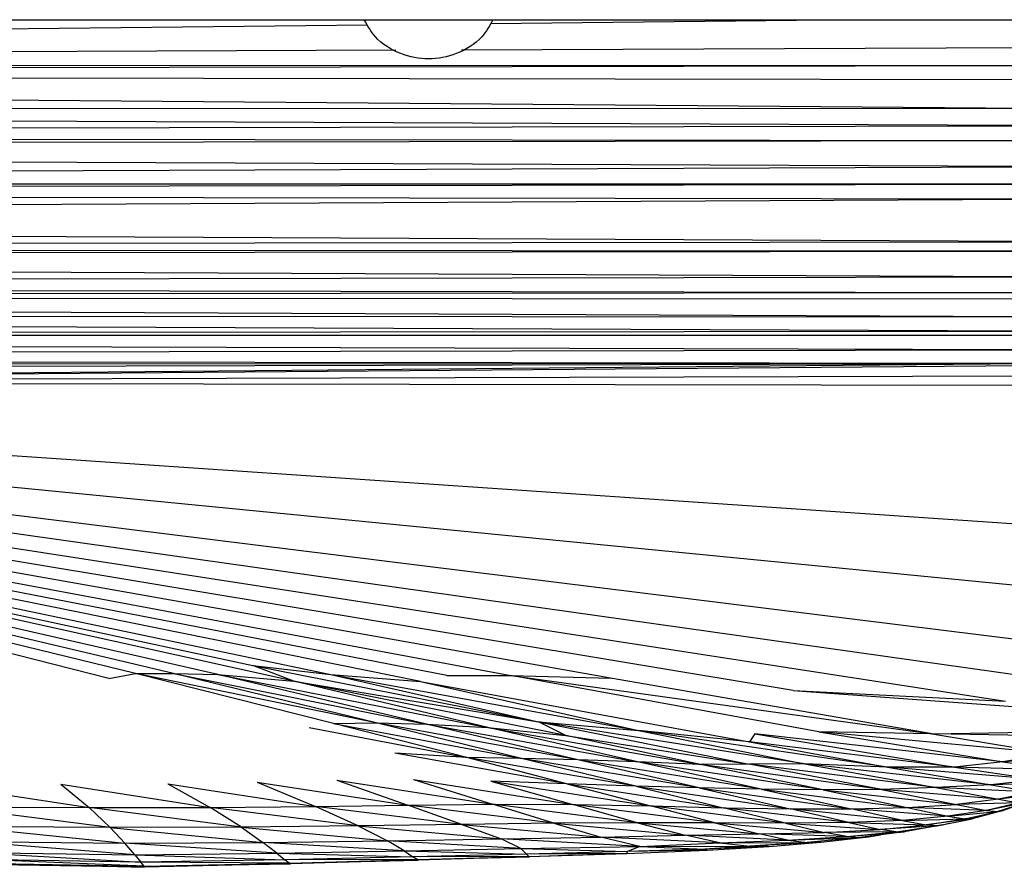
# Model space of a CAD drawing. Header units: millimetres. Extents: x -50 to 1200, y -70 to 65.
# Tile 20 of 23: x 995 to 1067, y -65 to -3. Entities that reach past the tile are written whole.
import ezdxf

# ---------------------------------------------------------------- set-up
doc = ezdxf.new("R2010")
doc.units = ezdxf.units.MM

msp = doc.modelspace()

# ---------------------------------------------------------------- linework, layer by layer
at = {"color": 7, "linetype": 'Continuous', "lineweight": 25}
for p, q in [((1029.535, -2.906), (1054.155, -2.636)), ((805.727, -5.361), (1020.53, -3.005)), ((1022.613, -4.876), (759.005, -5.874)), ((1073.425, -4.683), (1027.415, -4.858)), ((1073.426, -6.013), (759.005, -5.874)), ((1073.426, -6.013), (759.017, -6.607)), ((1073.427, -7.03), (759.017, -6.607)), ((1073.429, -9.159), (759.017, -6.607)), ((1073.429, -9.159), (759.064, -9.065)), ((1073.432, -10.401), (759.064, -9.065)), ((1073.432, -10.401), (759.105, -11.102)), ((1073.435, -11.495), (759.105, -11.102)), ((1073.435, -11.495), (759.122, -12.003)), ((1073.44, -13.404), (759.122, -12.003)), ((1073.44, -13.404), (759.155, -14.63)), ((1073.434, -14.674), (759.155, -14.63)), ((1073.434, -14.674), (759.159, -15.287)), ((1073.421, -15.762), (759.159, -15.287)), ((1073.421, -15.762), (759.167, -17.357)), ((1073.303, -18.89), (759.167, -17.357)), ((1073.303, -18.89), (759.174, -19.318)), ((1073.268, -19.571), (759.174, -19.318)), ((1073.268, -19.571), (759.179, -19.976)), ((1073.155, -21.465), (759.179, -19.976)), ((1073.155, -21.465), (759.201, -22.073)), ((1073.146, -22.613), (759.201, -22.073)), ((1073.146, -22.613), (759.212, -22.891)), ((759.212, -22.891), (1073.339, -24.374)), ((759.212, -22.891), (1073.185, -23.048)), ((759.231, -24.125), (1073.339, -24.374)), ((759.231, -24.125), (1073.411, -25.404)), ((759.253, -25.728), (1073.411, -25.404)), ((759.253, -25.728), (1073.427, -25.699)), ((759.254, -25.853), (1073.427, -25.699)), ((759.254, -25.853), (1073.461, -26.772)), ((759.256, -27.349), (1073.461, -26.772)), ((759.256, -27.349), (1073.468, -27.758)), ((759.234, -28.558), (1073.468, -27.758)), ((759.247, -27.977), (1073.468, -27.758)), ((1073.468, -27.758), (916.272, -29.165)), ((1073.469, -27.912), (916.272, -29.165)), ((1073.474, -28.683), (916.272, -29.165)), ((1073.479, -29.384), (916.272, -29.165)), ((1024.401, -51.035), (916.272, -29.165)), ((1026.334, -50.598), (916.272, -29.165)), ((916.272, -29.165), (1031.014, -50.594)), ((1038.299, -50.786), (916.272, -29.165)), ((1051.665, -51.691), (916.272, -29.165)), ((916.272, -29.165), (1067.189, -52.475)), ((1015.14, -50.997), (916.272, -29.165)), ((1009.576, -50.529), (916.272, -29.165)), ((916.272, -29.165), (1012.15, -49.873)), ((916.272, -29.165), (1017.858, -50.524)), ((1001.62, -50.802), (916.272, -29.165)), ((1006.335, -50.439), (916.272, -29.165)), ((1003.571, -50.457), (916.272, -29.165)), ((1072.421, -51.175), (916.272, -29.165)), ((1072.477, -48.512), (916.272, -29.165)), ((916.272, -29.165), (1072.795, -44.445)), ((916.272, -29.165), (1073.28, -39.869)), ((1012.15, -49.873), (1017.858, -50.524)), ((1015.14, -50.997), (1012.15, -49.873)), ((1012.15, -49.873), (1033.051, -53.987)), ((1001.62, -50.802), (1003.571, -50.457)), ((1003.571, -50.457), (1006.335, -50.439)), ((1021.173, -54.057), (1003.571, -50.457)), ((1018.053, -54.102), (1003.571, -50.457)), ((1006.335, -50.439), (1009.576, -50.529)), ((1021.173, -54.057), (1006.335, -50.439)), ((1006.335, -50.439), (1024.852, -54.149)), ((1009.576, -50.529), (1015.14, -50.997)), ((1024.852, -54.149), (1009.576, -50.529)), ((1009.576, -50.529), (1029.337, -54.404)), ((1015.14, -50.997), (1033.051, -53.987)), ((1029.337, -54.404), (1015.14, -50.997)), ((1035.046, -54.97), (1015.14, -50.997)), ((1017.858, -50.524), (1024.401, -51.035)), ((1017.858, -50.524), (1033.051, -53.987)), ((1017.858, -50.524), (1040.365, -54.611)), ((1024.401, -51.035), (1040.365, -54.611)), ((1024.401, -51.035), (1048.469, -55.437)), ((1026.334, -50.598), (1031.014, -50.594)), ((1031.014, -50.594), (1038.299, -50.786)), ((1053.536, -54.719), (1031.014, -50.594)), ((1031.014, -50.594), (1061.846, -54.866)), ((1061.846, -54.866), (1038.299, -50.786)), ((1051.665, -51.691), (1067.189, -52.475)), ((1051.665, -51.691), (1073.28, -53.273)), ((1033.051, -53.987), (1040.365, -54.611)), ((1035.046, -54.97), (1033.051, -53.987)), ((1033.051, -53.987), (1048.452, -57.067)), ((1052.495, -57.051), (1033.051, -53.987)), ((1016.271, -54.39), (1027.799, -56.585)), ((1018.053, -54.102), (1021.173, -54.057)), ((1018.053, -54.102), (1031.81, -56.659)), ((1027.799, -56.585), (1018.053, -54.102)), ((1021.173, -54.057), (1024.852, -54.149)), ((1035.91, -56.755), (1021.173, -54.057)), ((1031.81, -56.659), (1021.173, -54.057)), ((1024.852, -54.149), (1029.337, -54.404)), ((1035.91, -56.755), (1024.852, -54.149)), ((1024.852, -54.149), (1040.29, -56.906)), ((1029.337, -54.404), (1035.046, -54.97)), ((1040.29, -56.906), (1029.337, -54.404)), ((1029.337, -54.404), (1044.9, -57.097)), ((1048.469, -55.437), (1040.365, -54.611)), ((1040.365, -54.611), (1052.495, -57.051)), ((1058.561, -57.305), (1040.365, -54.611)), ((1061.846, -54.866), (1053.536, -54.719)), ((1070.7, -56.315), (1053.536, -54.719)), ((1053.536, -54.719), (1067.004, -56.898)), ((1061.846, -54.866), (1070.655, -54.705)), ((1035.046, -54.97), (1048.452, -57.067)), ((1044.9, -57.097), (1035.046, -54.97)), ((1048.862, -54.86), (1048.469, -55.437)), ((1048.469, -55.437), (1058.561, -57.305)), ((1063.457, -57.287), (1048.469, -55.437)), ((1067.004, -56.898), (1048.862, -54.86)), ((1048.862, -54.86), (1063.457, -57.287)), ((1061.846, -54.866), (1070.7, -56.315)), ((1073.06, -55.07), (1061.846, -54.866)), ((1027.799, -56.585), (1022.543, -56.27)), ((1035.111, -58.521), (1022.543, -56.27)), ((1031.81, -56.659), (1027.799, -56.585)), ((1035.111, -58.521), (1027.799, -56.585)), ((1040.167, -58.699), (1027.799, -56.585)), ((1035.91, -56.755), (1031.81, -56.659)), ((1040.167, -58.699), (1031.81, -56.659)), ((1044.8, -58.811), (1031.81, -56.659)), ((1040.29, -56.906), (1035.91, -56.755)), ((1044.8, -58.811), (1035.91, -56.755)), ((1049.337, -58.898), (1035.91, -56.755)), ((1070.7, -56.315), (1067.004, -56.898)), ((1072.726, -56.602), (1067.004, -56.898)), ((1044.9, -57.097), (1040.29, -56.906)), ((1049.337, -58.898), (1040.29, -56.906)), ((1053.875, -58.962), (1040.29, -56.906)), ((1048.452, -57.067), (1044.9, -57.097)), ((1053.875, -58.962), (1044.9, -57.097)), ((1058.127, -58.93), (1044.9, -57.097)), ((1052.495, -57.051), (1048.452, -57.067)), ((1058.127, -58.93), (1048.452, -57.067)), ((1062.099, -58.789), (1048.452, -57.067)), ((1058.561, -57.305), (1052.495, -57.051)), ((1052.495, -57.051), (1062.099, -58.789)), ((1066.118, -58.583), (1052.495, -57.051)), ((1063.457, -57.287), (1058.561, -57.305)), ((1058.561, -57.305), (1066.118, -58.583)), ((1069.544, -58.2), (1058.561, -57.305)), ((1067.004, -56.898), (1063.457, -57.287)), ((1071.584, -57.545), (1063.457, -57.287)), ((1063.457, -57.287), (1069.544, -58.2)), ((1067.004, -56.898), (1071.584, -57.545)), ((1018.28, -58.239), (1029.667, -60.003)), ((1018.28, -58.239), (1023.494, -60.066)), ((1023.892, -58.195), (1029.667, -60.003)), ((1023.892, -58.195), (1035.547, -60.029)), ((1035.111, -58.521), (1029.56, -58.31)), ((1029.56, -58.31), (1035.547, -60.029)), ((1029.56, -58.31), (1041.222, -60.137)), ((1069.544, -58.2), (1066.118, -58.583)), ((988.815, -58.504), (1000.176, -60.258)), ((998.102, -58.535), (1000.176, -60.258)), ((998.102, -58.535), (1009.035, -60.245)), ((1005.919, -58.509), (1016.726, -60.167)), ((1005.919, -58.509), (1009.035, -60.245)), ((1012.465, -58.383), (1023.494, -60.066)), ((1012.465, -58.383), (1016.726, -60.167)), ((1040.167, -58.699), (1035.111, -58.521)), ((1035.111, -58.521), (1041.222, -60.137)), ((1035.111, -58.521), (1046.557, -60.263)), ((1044.8, -58.811), (1040.167, -58.699)), ((1040.167, -58.699), (1046.557, -60.263)), ((1040.167, -58.699), (1051.44, -60.341)), ((1049.337, -58.898), (1044.8, -58.811)), ((1044.8, -58.811), (1051.44, -60.341)), ((1044.8, -58.811), (1055.919, -60.346)), ((1053.875, -58.962), (1049.337, -58.898)), ((1049.337, -58.898), (1055.919, -60.346)), ((1049.337, -58.898), (1059.995, -60.25)), ((1058.127, -58.93), (1053.875, -58.962)), ((1053.875, -58.962), (1059.995, -60.25)), ((1053.875, -58.962), (1063.627, -60.029)), ((1062.099, -58.789), (1058.127, -58.93)), ((1058.127, -58.93), (1063.627, -60.029)), ((1066.678, -59.647), (1058.127, -58.93)), ((1066.118, -58.583), (1062.099, -58.789)), ((1069.216, -59.113), (1062.099, -58.789)), ((1062.099, -58.789), (1066.678, -59.647)), ((1071.268, -58.429), (1066.118, -58.583)), ((1066.118, -58.583), (1069.216, -59.113)), ((1066.678, -59.647), (1063.627, -60.029)), ((1069.216, -59.113), (1066.678, -59.647)), ((1070.169, -59.213), (1066.678, -59.647)), ((1066.678, -59.647), (1068.18, -59.894)), ((990.005, -60.221), (1000.176, -60.258)), ((1001.706, -61.708), (990.005, -60.221)), ((1000.176, -60.258), (1009.035, -60.245)), ((1001.706, -61.708), (1000.176, -60.258)), ((1011.31, -61.689), (1000.176, -60.258)), ((1009.035, -60.245), (1016.726, -60.167)), ((1011.31, -61.689), (1009.035, -60.245)), ((1019.863, -61.596), (1009.035, -60.245)), ((1016.726, -60.167), (1023.494, -60.066)), ((1027.445, -61.487), (1016.726, -60.167)), ((1019.863, -61.596), (1016.726, -60.167)), ((1023.494, -60.066), (1029.667, -60.003)), ((1034.172, -61.398), (1023.494, -60.066)), ((1027.445, -61.487), (1023.494, -60.066)), ((1029.667, -60.003), (1035.547, -60.029)), ((1040.278, -61.357), (1029.667, -60.003)), ((1034.172, -61.398), (1029.667, -60.003)), ((1035.547, -60.029), (1041.222, -60.137)), ((1040.278, -61.357), (1035.547, -60.029)), ((1045.928, -61.366), (1035.547, -60.029)), ((1041.222, -60.137), (1046.557, -60.263)), ((1045.928, -61.366), (1041.222, -60.137)), ((1051.113, -61.384), (1041.222, -60.137)), ((1046.557, -60.263), (1051.44, -60.341)), ((1051.113, -61.384), (1046.557, -60.263)), ((1055.74, -61.349), (1046.557, -60.263)), ((1051.44, -60.341), (1055.919, -60.346)), ((1055.74, -61.349), (1051.44, -60.341)), ((1059.669, -61.187), (1051.44, -60.341)), ((1055.919, -60.346), (1059.995, -60.25)), ((1059.669, -61.187), (1055.919, -60.346)), ((1062.991, -60.89), (1055.919, -60.346)), ((1059.995, -60.25), (1063.627, -60.029)), ((1065.809, -60.458), (1059.995, -60.25)), ((1059.995, -60.25), (1062.991, -60.89)), ((1065.809, -60.458), (1062.991, -60.89)), ((1068.18, -59.894), (1063.627, -60.029)), ((1063.627, -60.029), (1065.809, -60.458)), ((1064.219, -61.082), (1067.035, -60.462)), ((1067.035, -60.462), (1064.761, -61.064)), ((1068.74, -59.883), (1065.809, -60.458)), ((1068.18, -59.894), (1065.809, -60.458)), ((1065.809, -60.458), (1066.644, -60.533)), ((1068.74, -59.883), (1066.644, -60.533)), ((1066.644, -60.533), (1067.035, -60.462)), ((1068.599, -59.927), (1067.035, -60.462)), ((1059.669, -61.187), (1055.74, -61.349)), ((1062.991, -60.89), (1059.669, -61.187)), ((1059.669, -61.187), (1064.219, -61.082)), ((1059.669, -61.187), (1061.401, -61.525)), ((1064.761, -61.064), (1061.401, -61.525)), ((1061.401, -61.525), (1064.219, -61.082)), ((1062.184, -61.587), (1064.761, -61.064)), ((1062.991, -60.89), (1066.644, -60.533)), ((1062.991, -60.89), (1064.219, -61.082)), ((1064.219, -61.082), (1066.644, -60.533)), ((1064.761, -61.064), (1064.219, -61.082)), ((1001.706, -61.708), (990.908, -61.641)), ((990.908, -61.641), (1002.787, -62.858)), ((1011.31, -61.689), (1001.706, -61.708)), ((1001.706, -61.708), (1002.787, -62.858)), ((1001.706, -61.708), (1012.884, -62.811)), ((1019.863, -61.596), (1011.31, -61.689)), ((1011.31, -61.689), (1012.884, -62.811)), ((1011.31, -61.689), (1022.001, -62.673)), ((1027.445, -61.487), (1019.863, -61.596)), ((1019.863, -61.596), (1030.317, -62.541)), ((1019.863, -61.596), (1022.001, -62.673)), ((1034.172, -61.398), (1027.445, -61.487)), ((1027.445, -61.487), (1037.606, -62.405)), ((1027.445, -61.487), (1030.317, -62.541)), ((1040.278, -61.357), (1034.172, -61.398)), ((1034.172, -61.398), (1043.763, -62.282)), ((1034.172, -61.398), (1037.606, -62.405)), ((1045.928, -61.366), (1040.278, -61.357)), ((1040.278, -61.357), (1043.763, -62.282)), ((1040.278, -61.357), (1049.176, -62.183)), ((1051.113, -61.384), (1045.928, -61.366)), ((1045.928, -61.366), (1049.176, -62.183)), ((1045.928, -61.366), (1053.967, -62.064)), ((1055.74, -61.349), (1051.113, -61.384)), ((1051.113, -61.384), (1053.967, -62.064)), ((1051.113, -61.384), (1058.043, -61.857)), ((1053.967, -62.064), (1058.043, -61.857)), ((1055.74, -61.349), (1061.401, -61.525)), ((1055.74, -61.349), (1058.043, -61.857)), ((1058.043, -61.857), (1061.401, -61.525)), ((1062.184, -61.587), (1058.043, -61.857)), ((1059.192, -62.031), (1058.043, -61.857)), ((1059.192, -62.031), (1062.184, -61.587)), ((1062.594, -61.516), (1059.814, -62.023)), ((1062.184, -61.587), (1061.401, -61.525)), ((1062.184, -61.587), (1062.594, -61.516)), ((1062.594, -61.516), (1063.088, -61.403)), ((1022.001, -62.673), (1030.317, -62.541)), ((1030.317, -62.541), (1037.606, -62.405)), ((1040.443, -63.098), (1030.317, -62.541)), ((1031.757, -63.248), (1030.317, -62.541)), ((1037.606, -62.405), (1043.763, -62.282)), ((1046.295, -62.841), (1037.606, -62.405)), ((1040.443, -63.098), (1037.606, -62.405)), ((1043.763, -62.282), (1049.176, -62.183)), ((1051.264, -62.628), (1043.763, -62.282)), ((1046.295, -62.841), (1043.763, -62.282)), ((1046.295, -62.841), (1051.264, -62.628)), ((1049.176, -62.183), (1053.967, -62.064)), ((1055.582, -62.376), (1049.176, -62.183)), ((1051.264, -62.628), (1049.176, -62.183)), ((1051.264, -62.628), (1055.582, -62.376)), ((1051.264, -62.628), (1056.533, -62.451)), ((1051.264, -62.628), (1052.688, -62.795)), ((1056.533, -62.451), (1052.688, -62.795)), ((1053.688, -62.782), (1057.17, -62.39)), ((1059.192, -62.031), (1053.967, -62.064)), ((1055.582, -62.376), (1053.967, -62.064)), ((1055.582, -62.376), (1059.814, -62.023)), ((1055.582, -62.376), (1059.192, -62.031)), ((1055.582, -62.376), (1056.533, -62.451)), ((1059.814, -62.023), (1056.533, -62.451)), ((1057.17, -62.39), (1056.533, -62.451)), ((1057.17, -62.39), (1058.051, -62.253)), ((1059.192, -62.031), (1059.814, -62.023)), ((991.569, -62.751), (1002.787, -62.858)), ((1003.512, -63.698), (991.569, -62.751)), ((1002.787, -62.858), (1012.884, -62.811)), ((1003.512, -63.698), (1002.787, -62.858)), ((1013.896, -63.597), (1002.787, -62.858)), ((1012.884, -62.811), (1022.001, -62.673)), ((1023.228, -63.411), (1012.884, -62.811)), ((1013.896, -63.597), (1012.884, -62.811)), ((1031.757, -63.248), (1022.001, -62.673)), ((1023.228, -63.411), (1022.001, -62.673)), ((1023.228, -63.411), (1031.757, -63.248)), ((1031.757, -63.248), (1040.443, -63.098)), ((1031.757, -63.248), (1039.544, -63.465)), ((1031.757, -63.248), (1032.154, -63.654)), ((1039.492, -63.607), (1045.386, -63.369)), ((1040.443, -63.098), (1039.544, -63.465)), ((1045.204, -63.303), (1039.544, -63.465)), ((1045.386, -63.369), (1039.544, -63.465)), ((1040.443, -63.098), (1046.295, -62.841)), ((1040.443, -63.098), (1048.499, -63.079)), ((1040.443, -63.098), (1045.204, -63.303)), ((1048.499, -63.079), (1045.204, -63.303)), ((1049.907, -63.102), (1045.204, -63.303)), ((1045.386, -63.369), (1045.204, -63.303)), ((1045.386, -63.369), (1049.907, -63.102)), ((1046.295, -62.841), (1052.688, -62.795)), ((1046.295, -62.841), (1048.499, -63.079)), ((1053.688, -62.782), (1048.499, -63.079)), ((1052.688, -62.795), (1048.499, -63.079)), ((1049.907, -63.102), (1048.499, -63.079)), ((1049.907, -63.102), (1053.688, -62.782)), ((1053.688, -62.782), (1052.688, -62.795)), ((992.02, -63.549), (1003.512, -63.698)), ((992.02, -63.549), (1003.963, -64.243)), ((1003.963, -64.243), (992.285, -64.059)), ((1004.192, -64.531), (992.285, -64.059)), ((1003.512, -63.698), (1013.896, -63.597)), ((1003.512, -63.698), (1003.963, -64.243)), ((1003.512, -63.698), (1014.497, -64.077)), ((1014.497, -64.077), (1003.963, -64.243)), ((1013.896, -63.597), (1023.228, -63.411)), ((1013.896, -63.597), (1023.855, -63.852)), ((1013.896, -63.597), (1014.497, -64.077)), ((1023.855, -63.852), (1014.497, -64.077)), ((1024.157, -64.06), (1014.497, -64.077)), ((1014.803, -64.31), (1014.497, -64.077)), ((1014.803, -64.31), (1024.157, -64.06)), ((1023.228, -63.411), (1032.154, -63.654)), ((1023.228, -63.411), (1023.855, -63.852)), ((1032.154, -63.654), (1023.855, -63.852)), ((1032.345, -63.835), (1023.855, -63.852)), ((1024.157, -64.06), (1023.855, -63.852)), ((1024.157, -64.06), (1032.345, -63.835)), ((1024.157, -64.06), (1032.39, -63.853)), ((1024.157, -64.06), (1024.244, -64.096)), ((1032.39, -63.853), (1024.244, -64.096)), ((1039.544, -63.465), (1032.154, -63.654)), ((1039.492, -63.607), (1032.154, -63.654)), ((1032.345, -63.835), (1032.154, -63.654)), ((1032.345, -63.835), (1039.492, -63.607)), ((1032.345, -63.835), (1032.39, -63.853)), ((1037.981, -63.655), (1032.39, -63.853)), ((1039.492, -63.607), (1039.544, -63.465)), ((1004.229, -64.621), (992.308, -64.41)), ((992.378, -64.327), (1004.192, -64.531)), ((992.378, -64.327), (1004.229, -64.621)), ((1004.192, -64.531), (1003.963, -64.243)), ((1014.803, -64.31), (1003.963, -64.243)), ((1004.192, -64.531), (1014.803, -64.31)), ((1004.192, -64.531), (1014.891, -64.363)), ((1004.192, -64.531), (1004.229, -64.621)), ((1014.891, -64.363), (1004.229, -64.621)), ((1014.803, -64.31), (1024.244, -64.096)), ((1014.803, -64.31), (1014.891, -64.363)), ((1024.244, -64.096), (1014.891, -64.363))]:
    msp.add_line(p, q, dxfattribs=at)
at = {"color": 7, "linetype": 'Continuous', "lineweight": 25, "flags": 128}
msp.add_lwpolyline([(707.848, -2.636), (897.89, -2.636), (1102.651, -2.636)], dxfattribs=at)
at = {"color": 7, "linetype": 'Continuous', "lineweight": 25}
msp.add_open_spline([(1029.712, -2.636), (1029.465, -3.077), (1028.85, -4.173), (1027.114, -5.215), (1025, -5.637), (1022.886, -5.215), (1021.15, -4.173), (1020.535, -3.077), (1020.288, -2.636)], degree=3, knots=[0, 0, 0, 0, 0.129435, 0.322049, 0.5, 0.677951, 0.870565, 1, 1, 1, 1], dxfattribs=at)

doc.saveas('drawing.dxf')
